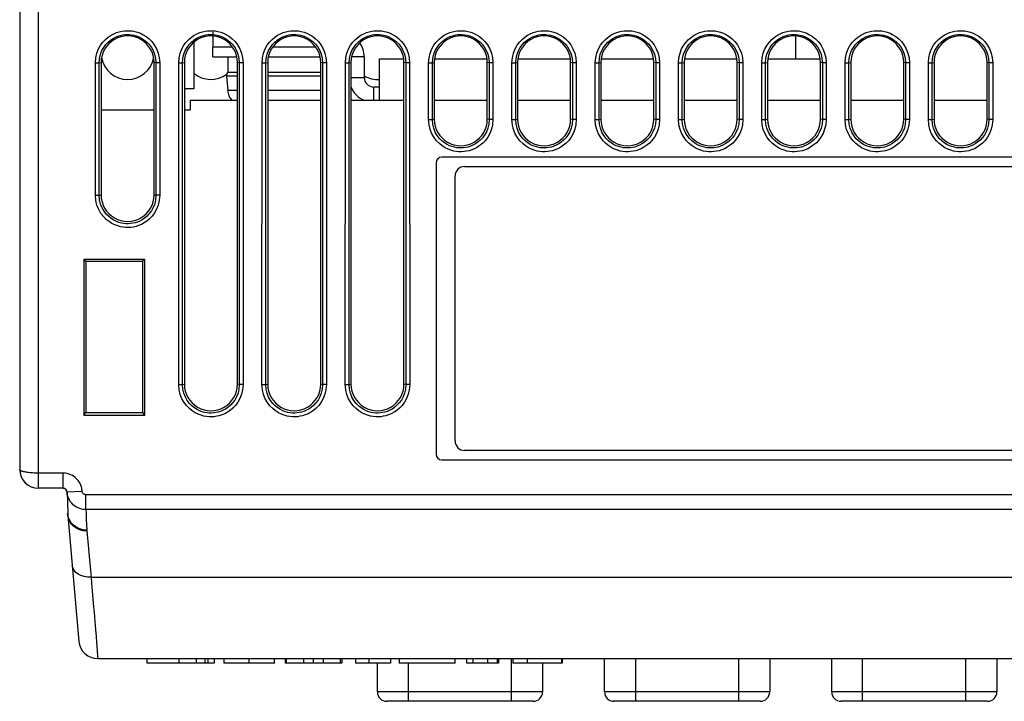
# Model space of a CAD drawing. Header units: millimetres. Extents: x -728 to -141, y -62 to 525.
# Tile 1 of 186: x -512 to -460, y -57 to -21. Entities that reach past the tile are written whole.
import ezdxf

# ---------------------------------------------------------------- set-up
doc = ezdxf.new("R2010")
doc.units = ezdxf.units.MM
doc.header["$LTSCALE"] = 23.1
doc.layers.add('R912005502_AM_0', color=7, linetype='CONTINUOUS')

msp = doc.modelspace()

# ---------------------------------------------------------------- linework, layer by layer
at = {"layer": 'R912005502_AM_0', "color": 7}
for p, q in [((-512.269, 51.609), (-512.269, -44.391)), ((-511.269, -45.391), (-511.269, 51.609)), ((-502.069, -21.291), (-502.069, -22.091)), ((-503.069, -21.819), (-503.069, -24.291)), ((-471.269, -22.691), (-471.269, -21.391)), ((-502.069, -22.591), (-502.069, -22.091)), ((-501.027, -22.091), (-502.069, -22.091)), ((-501.069, -22.031), (-501.069, -22.091)), ((-496.627, -22.091), (-498.911, -22.091)), ((-502.069, -22.591), (-500.805, -22.591)), ((-501.262, -23.43), (-501.262, -22.591)), ((-499.132, -22.591), (-496.405, -22.591)), ((-494.069, -22.591), (-494.732, -22.591)), ((-494.069, -22.591), (-494.069, -23.691)), ((-493.269, -24.891), (-493.269, -22.691)), ((-493.269, -22.691), (-491.969, -22.691)), ((-490.369, -22.691), (-487.569, -22.691)), ((-485.969, -22.691), (-483.169, -22.691)), ((-481.569, -22.691), (-478.769, -22.691)), ((-477.169, -22.691), (-474.369, -22.691)), ((-472.769, -22.691), (-469.969, -22.691)), ((-508.269, -29.911), (-508.267, -22.911)), ((-508.267, -22.911), (-508.067, -22.911)), ((-508.069, -29.912), (-508.067, -22.911)), ((-508.067, -22.911), (-507.969, -22.891)), ((-507.969, -22.891), (-507.969, -29.891)), ((-505.169, -29.891), (-505.169, -22.891)), ((-505.071, -22.911), (-505.169, -22.891)), ((-505.071, -22.911), (-505.069, -29.912)), ((-504.871, -22.911), (-505.071, -22.911)), ((-504.871, -22.911), (-504.869, -29.911)), ((-503.871, -39.912), (-503.867, -22.911)), ((-503.867, -22.911), (-503.667, -22.911)), ((-503.671, -39.912), (-503.667, -22.911)), ((-503.667, -22.911), (-503.569, -22.891)), ((-503.569, -22.891), (-503.569, -39.891)), ((-500.769, -39.891), (-500.769, -22.891)), ((-500.671, -22.911), (-500.769, -22.891)), ((-500.671, -22.911), (-500.667, -39.912)), ((-500.471, -22.911), (-500.671, -22.911)), ((-500.471, -22.911), (-500.467, -39.912)), ((-499.471, -39.912), (-499.467, -22.911)), ((-499.467, -22.911), (-499.267, -22.911)), ((-499.271, -39.912), (-499.267, -22.911)), ((-499.267, -22.911), (-499.169, -22.891)), ((-499.169, -22.891), (-499.169, -39.891)), ((-496.369, -39.891), (-496.369, -22.891)), ((-496.271, -22.911), (-496.369, -22.891)), ((-496.271, -22.911), (-496.267, -39.912)), ((-496.071, -22.911), (-496.271, -22.911)), ((-496.071, -22.911), (-496.067, -39.912)), ((-495.071, -39.912), (-495.067, -22.911)), ((-495.067, -22.911), (-494.867, -22.911)), ((-494.871, -39.912), (-494.867, -22.911)), ((-494.867, -22.911), (-494.769, -22.891)), ((-494.769, -22.891), (-494.769, -39.891)), ((-491.969, -39.891), (-491.969, -22.891)), ((-491.871, -22.911), (-491.969, -22.891)), ((-491.871, -22.911), (-491.867, -39.912)), ((-491.671, -22.911), (-491.871, -22.911)), ((-491.671, -22.911), (-491.667, -39.912)), ((-490.668, -25.911), (-490.667, -22.911)), ((-490.667, -22.911), (-490.467, -22.911)), ((-490.468, -25.911), (-490.467, -22.911)), ((-490.467, -22.911), (-490.369, -22.891)), ((-490.369, -22.891), (-490.369, -25.891)), ((-487.471, -22.911), (-487.569, -22.891)), ((-487.569, -25.891), (-487.569, -22.891)), ((-487.471, -22.911), (-487.47, -25.912)), ((-487.271, -22.911), (-487.471, -22.911)), ((-487.271, -22.911), (-487.27, -25.911)), ((-486.268, -25.911), (-486.267, -22.911)), ((-486.267, -22.911), (-486.067, -22.911)), ((-486.068, -25.911), (-486.067, -22.911)), ((-486.067, -22.911), (-485.969, -22.891)), ((-485.969, -22.891), (-485.969, -25.891)), ((-483.071, -22.911), (-483.169, -22.891)), ((-483.169, -25.891), (-483.169, -22.891)), ((-482.871, -22.911), (-483.071, -22.911)), ((-483.071, -22.911), (-483.07, -25.912)), ((-482.871, -22.911), (-482.87, -25.911)), ((-481.868, -25.911), (-481.867, -22.911)), ((-481.867, -22.911), (-481.667, -22.911)), ((-481.668, -25.911), (-481.667, -22.911)), ((-481.667, -22.911), (-481.569, -22.891)), ((-481.569, -22.891), (-481.569, -25.891)), ((-478.671, -22.911), (-478.769, -22.891)), ((-478.769, -25.891), (-478.769, -22.891)), ((-478.471, -22.911), (-478.671, -22.911)), ((-478.671, -22.911), (-478.67, -25.912)), ((-478.471, -22.911), (-478.47, -25.911)), ((-477.468, -25.911), (-477.467, -22.911)), ((-477.467, -22.911), (-477.267, -22.911)), ((-477.268, -25.911), (-477.267, -22.911)), ((-477.267, -22.911), (-477.169, -22.891)), ((-477.169, -22.891), (-477.169, -25.891)), ((-474.271, -22.911), (-474.369, -22.891)), ((-474.369, -25.891), (-474.369, -22.891)), ((-474.071, -22.911), (-474.271, -22.911)), ((-474.271, -22.911), (-474.27, -25.912)), ((-474.071, -22.911), (-474.07, -25.911)), ((-473.068, -25.911), (-473.067, -22.911)), ((-473.067, -22.911), (-472.867, -22.911)), ((-472.868, -25.911), (-472.867, -22.911)), ((-472.867, -22.911), (-472.769, -22.891)), ((-472.769, -22.891), (-472.769, -25.891)), ((-469.871, -22.911), (-469.969, -22.891)), ((-469.969, -25.891), (-469.969, -22.891)), ((-469.671, -22.911), (-469.871, -22.911)), ((-469.871, -22.911), (-469.87, -25.912)), ((-469.671, -22.911), (-469.67, -25.911)), ((-468.668, -25.911), (-468.667, -22.911)), ((-468.667, -22.911), (-468.467, -22.911)), ((-468.468, -25.911), (-468.467, -22.911)), ((-468.467, -22.911), (-468.369, -22.891)), ((-468.369, -22.891), (-468.369, -25.891)), ((-465.471, -22.911), (-465.569, -22.891)), ((-465.569, -25.891), (-465.569, -22.891)), ((-465.271, -22.911), (-465.471, -22.911)), ((-465.471, -22.911), (-465.47, -25.912)), ((-465.271, -22.911), (-465.27, -25.911)), ((-464.268, -25.911), (-464.267, -22.911)), ((-464.267, -22.911), (-464.067, -22.911)), ((-464.068, -25.911), (-464.067, -22.911)), ((-464.067, -22.911), (-463.969, -22.891)), ((-463.969, -22.891), (-463.969, -25.891)), ((-461.071, -22.911), (-461.169, -22.891)), ((-461.169, -25.891), (-461.169, -22.891)), ((-460.871, -22.911), (-461.071, -22.911)), ((-461.071, -22.911), (-461.07, -25.912)), ((-460.871, -22.911), (-460.87, -25.911)), ((-501.35, -23.609), (-501.283, -24.37)), ((-500.769, -23.609), (-501.35, -23.609)), ((-500.769, -23.43), (-501.262, -23.43)), ((-496.369, -23.43), (-499.169, -23.43)), ((-496.369, -23.609), (-499.169, -23.609)), ((-494.769, -23.691), (-494.069, -23.691)), ((-503.069, -24.291), (-503.569, -24.291)), ((-500.769, -24.37), (-501.283, -24.37)), ((-496.369, -24.37), (-499.169, -24.37)), ((-493.569, -24.891), (-493.569, -24.191)), ((-493.269, -24.191), (-493.569, -24.191)), ((-503.269, -24.891), (-503.269, -25.391)), ((-503.269, -24.891), (-500.769, -24.891)), ((-499.169, -24.891), (-496.369, -24.891)), ((-494.769, -24.891), (-491.969, -24.891)), ((-490.369, -24.891), (-487.569, -24.891)), ((-485.969, -24.891), (-483.169, -24.891)), ((-481.569, -24.891), (-478.769, -24.891)), ((-477.169, -24.891), (-474.369, -24.891)), ((-472.769, -24.891), (-469.969, -24.891)), ((-468.369, -24.891), (-465.569, -24.891)), ((-463.969, -24.891), (-461.169, -24.891)), ((-507.969, -25.391), (-505.169, -25.391)), ((-503.569, -25.391), (-503.269, -25.391)), ((-490.668, -25.911), (-490.468, -25.911)), ((-490.468, -25.911), (-490.369, -25.891)), ((-487.47, -25.912), (-487.569, -25.891)), ((-487.27, -25.911), (-487.47, -25.911)), ((-486.268, -25.911), (-486.068, -25.911)), ((-486.068, -25.911), (-485.969, -25.891)), ((-483.07, -25.912), (-483.169, -25.891)), ((-482.87, -25.911), (-483.07, -25.911)), ((-481.868, -25.911), (-481.668, -25.911)), ((-481.668, -25.911), (-481.569, -25.891)), ((-478.67, -25.912), (-478.769, -25.891)), ((-478.47, -25.911), (-478.67, -25.911)), ((-477.468, -25.911), (-477.268, -25.911)), ((-477.268, -25.911), (-477.169, -25.891)), ((-474.27, -25.912), (-474.369, -25.891)), ((-474.07, -25.911), (-474.27, -25.911)), ((-473.068, -25.911), (-472.868, -25.911)), ((-472.868, -25.911), (-472.769, -25.891)), ((-469.87, -25.912), (-469.969, -25.891)), ((-469.67, -25.911), (-469.87, -25.911)), ((-468.668, -25.911), (-468.468, -25.911)), ((-468.468, -25.911), (-468.369, -25.891)), ((-465.47, -25.912), (-465.569, -25.891)), ((-465.27, -25.911), (-465.47, -25.911)), ((-464.268, -25.911), (-464.068, -25.911)), ((-464.068, -25.911), (-463.969, -25.891)), ((-461.07, -25.912), (-461.169, -25.891)), ((-460.87, -25.911), (-461.07, -25.911)), ((-439.569, -27.891), (-489.969, -27.891)), ((-490.269, -28.191), (-490.269, -43.591)), ((-488.769, -28.391), (-439.769, -28.391)), ((-489.269, -42.891), (-489.269, -28.891)), ((-508.269, -29.911), (-508.069, -29.911)), ((-508.069, -29.912), (-507.969, -29.891)), ((-505.069, -29.912), (-505.169, -29.891)), ((-504.869, -29.911), (-505.069, -29.911)), ((-508.876, -33.305), (-508.878, -41.523)), ((-508.876, -33.305), (-508.769, -33.391)), ((-505.661, -33.305), (-508.876, -33.305)), ((-508.769, -33.391), (-508.769, -41.391)), ((-508.769, -33.391), (-505.769, -33.391)), ((-505.661, -33.305), (-505.769, -33.391)), ((-505.769, -41.391), (-505.769, -33.391)), ((-505.659, -41.523), (-505.661, -33.305)), ((-503.871, -39.912), (-503.671, -39.912)), ((-503.671, -39.912), (-503.569, -39.891)), ((-500.667, -39.912), (-500.769, -39.891)), ((-500.467, -39.912), (-500.667, -39.912)), ((-499.471, -39.912), (-499.271, -39.912)), ((-499.271, -39.912), (-499.169, -39.891)), ((-496.267, -39.912), (-496.369, -39.891)), ((-496.067, -39.912), (-496.267, -39.912)), ((-495.071, -39.912), (-494.871, -39.912)), ((-494.871, -39.912), (-494.769, -39.891)), ((-491.867, -39.912), (-491.969, -39.891)), ((-491.667, -39.912), (-491.867, -39.912)), ((-508.878, -41.523), (-508.769, -41.391)), ((-508.878, -41.523), (-505.659, -41.523)), ((-508.769, -41.391), (-505.769, -41.391)), ((-505.659, -41.523), (-505.769, -41.391)), ((-439.769, -43.391), (-488.769, -43.391)), ((-489.969, -43.891), (-439.569, -43.891)), ((-509.97, -44.591), (-511.269, -44.591)), ((-509.97, -45.391), (-509.97, -44.591)), ((-509.97, -45.391), (-511.269, -45.391)), ((-509.77, -45.581), (-508.972, -45.538)), ((-509.77, -45.585), (-509.731, -46.721)), ((-508.772, -46.514), (-508.772, -45.731)), ((-420.766, -45.731), (-508.772, -45.731)), ((-509.729, -46.826), (-509.738, -46.722)), ((-509.706, -46.895), (-509.731, -46.721)), ((-508.772, -46.514), (-508.764, -46.724)), ((-420.766, -46.514), (-508.772, -46.514)), ((-509.724, -46.825), (-509.142, -53.479)), ((-508.753, -47.02), (-508.731, -47.598)), ((-508.728, -47.647), (-508.64, -48.586)), ((-508.64, -48.586), (-508.531, -49.733)), ((-508.531, -49.733), (-508.497, -50.092)), ((-508.497, -50.092), (-421.041, -50.091)), ((-508.497, -50.092), (-508.47, -50.398)), ((-508.47, -50.398), (-508.416, -51.031)), ((-508.341, -51.933), (-508.299, -52.432)), ((-508.299, -52.432), (-508.265, -52.856)), ((-508.265, -52.856), (-508.236, -53.223)), ((-508.236, -53.223), (-508.211, -53.546)), ((-508.211, -53.546), (-508.179, -53.965)), ((-508.179, -53.965), (-508.157, -54.259)), ((-508.157, -54.259), (-508.147, -54.384)), ((-508.147, -54.384), (-508.146, -54.391)), ((-508.146, -54.391), (-421.392, -54.391)), ((-505.545, -54.391), (-505.545, -54.629)), ((-503.864, -54.391), (-503.864, -54.629)), ((-502.943, -54.391), (-502.943, -54.629)), ((-502.483, -54.391), (-502.483, -54.629)), ((-502.311, -54.629), (-502.311, -54.391)), ((-501.989, -54.391), (-501.989, -54.629)), ((-501.478, -54.391), (-501.478, -54.629)), ((-500.164, -54.391), (-500.164, -54.629)), ((-498.801, -54.629), (-498.801, -54.391)), ((-498.241, -54.391), (-498.241, -54.629)), ((-498.198, -54.391), (-498.198, -54.629)), ((-497.273, -54.391), (-497.273, -54.629)), ((-496.765, -54.391), (-496.765, -54.629)), ((-496.231, -54.391), (-496.231, -54.629)), ((-495.341, -54.391), (-495.341, -54.629)), ((-495.252, -54.391), (-495.252, -54.629)), ((-494.529, -54.391), (-494.529, -54.629)), ((-493.826, -54.391), (-493.826, -54.629)), ((-492.674, -54.391), (-492.674, -54.629)), ((-492.216, -54.391), (-492.216, -54.629)), ((-489.26, -54.629), (-489.26, -54.391)), ((-488.672, -54.391), (-488.672, -54.629)), ((-488.324, -54.391), (-488.324, -54.629)), ((-487.563, -54.391), (-487.563, -54.629)), ((-487.046, -54.391), (-487.046, -54.629)), ((-486.983, -54.391), (-486.983, -54.629)), ((-486.286, -56.646), (-486.286, -54.391)), ((-486.215, -54.391), (-486.215, -54.629)), ((-485.457, -54.391), (-485.457, -54.629)), ((-483.646, -54.391), (-483.646, -54.629)), ((-483.607, -54.391), (-483.607, -54.629)), ((-481.377, -56.146), (-481.377, -54.391)), ((-479.741, -54.391), (-479.741, -56.646)), ((-474.286, -56.646), (-474.286, -54.391)), ((-472.65, -54.391), (-472.65, -56.146)), ((-469.377, -56.146), (-469.377, -54.391)), ((-467.741, -56.646), (-467.741, -54.391)), ((-462.286, -56.646), (-462.286, -54.391)), ((-460.65, -54.391), (-460.65, -56.146)), ((-501.989, -54.629), (-505.545, -54.629)), ((-498.8, -54.629), (-501.478, -54.629)), ((-495.252, -54.629), (-498.241, -54.629)), ((-492.674, -54.629), (-494.529, -54.629)), ((-493.377, -56.146), (-493.377, -54.629)), ((-489.26, -54.629), (-492.216, -54.629)), ((-491.741, -54.629), (-491.741, -56.646)), ((-486.983, -54.629), (-488.672, -54.629)), ((-483.607, -54.629), (-486.215, -54.629)), ((-484.65, -54.629), (-484.65, -56.146)), ((-484.65, -56.146), (-493.377, -56.146)), ((-472.65, -56.146), (-481.377, -56.146)), ((-460.65, -56.146), (-469.377, -56.146)), ((-485.15, -56.646), (-492.877, -56.646)), ((-473.15, -56.646), (-480.877, -56.646)), ((-461.15, -56.646), (-468.877, -56.646))]:
    msp.add_line(p, q, dxfattribs=at)
for points in [[(-508.267, -22.911), (-508.243, -22.643), (-508.189, -22.4), (-508.103, -22.18), (-507.993, -21.985), (-507.869, -21.818), (-507.733, -21.675), (-507.59, -21.554), (-507.444, -21.455), (-507.298, -21.376), (-507.152, -21.315), (-507.012, -21.271), (-506.874, -21.24), (-506.74, -21.221), (-506.607, -21.214), (-506.473, -21.216), (-506.336, -21.229), (-506.194, -21.254), (-506.047, -21.294), (-505.895, -21.351), (-505.741, -21.427), (-505.587, -21.525), (-505.437, -21.646), (-505.292, -21.791), (-505.159, -21.964), (-505.042, -22.169), (-504.949, -22.398), (-504.893, -22.645), (-504.871, -22.911)], [(-503.867, -22.911), (-503.843, -22.643), (-503.789, -22.4), (-503.703, -22.18), (-503.593, -21.985), (-503.469, -21.818), (-503.333, -21.675), (-503.19, -21.554), (-503.044, -21.455), (-502.898, -21.376), (-502.752, -21.315), (-502.612, -21.271), (-502.474, -21.24), (-502.34, -21.221), (-502.207, -21.214), (-502.073, -21.216), (-501.936, -21.229), (-501.794, -21.254), (-501.647, -21.294), (-501.495, -21.351), (-501.341, -21.427), (-501.187, -21.525), (-501.037, -21.646), (-500.892, -21.791), (-500.759, -21.964), (-500.642, -22.169), (-500.549, -22.398), (-500.493, -22.645), (-500.471, -22.911)], [(-499.467, -22.911), (-499.443, -22.643), (-499.389, -22.4), (-499.303, -22.18), (-499.193, -21.985), (-499.069, -21.818), (-498.933, -21.675), (-498.79, -21.554), (-498.644, -21.455), (-498.498, -21.376), (-498.352, -21.315), (-498.212, -21.271), (-498.074, -21.24), (-497.94, -21.221), (-497.807, -21.214), (-497.673, -21.216), (-497.536, -21.229), (-497.394, -21.254), (-497.247, -21.294), (-497.095, -21.351), (-496.941, -21.427), (-496.787, -21.525), (-496.637, -21.646), (-496.492, -21.791), (-496.359, -21.964), (-496.242, -22.169), (-496.149, -22.398), (-496.093, -22.645), (-496.071, -22.911)], [(-495.067, -22.911), (-495.043, -22.643), (-494.989, -22.4), (-494.903, -22.18), (-494.793, -21.985), (-494.669, -21.818), (-494.533, -21.675), (-494.39, -21.554), (-494.244, -21.455), (-494.098, -21.376), (-493.952, -21.315), (-493.812, -21.271), (-493.674, -21.24), (-493.54, -21.221), (-493.407, -21.214), (-493.273, -21.216), (-493.136, -21.229), (-492.994, -21.254), (-492.847, -21.294), (-492.695, -21.351), (-492.541, -21.427), (-492.387, -21.525), (-492.237, -21.646), (-492.092, -21.791), (-491.959, -21.964), (-491.842, -22.169), (-491.749, -22.398), (-491.693, -22.645), (-491.671, -22.911)], [(-490.667, -22.911), (-490.643, -22.643), (-490.589, -22.4), (-490.503, -22.18), (-490.393, -21.985), (-490.269, -21.818), (-490.133, -21.675), (-489.99, -21.554), (-489.844, -21.455), (-489.698, -21.376), (-489.552, -21.315), (-489.412, -21.271), (-489.274, -21.24), (-489.14, -21.221), (-489.007, -21.214), (-488.873, -21.216), (-488.736, -21.229), (-488.594, -21.254), (-488.447, -21.294), (-488.295, -21.351), (-488.141, -21.427), (-487.987, -21.525), (-487.837, -21.646), (-487.692, -21.791), (-487.559, -21.964), (-487.442, -22.169), (-487.349, -22.398), (-487.293, -22.645), (-487.271, -22.911)], [(-486.267, -22.911), (-486.243, -22.643), (-486.189, -22.4), (-486.103, -22.18), (-485.993, -21.985), (-485.869, -21.818), (-485.733, -21.675), (-485.59, -21.554), (-485.444, -21.455), (-485.298, -21.376), (-485.152, -21.315), (-485.012, -21.271), (-484.874, -21.24), (-484.74, -21.221), (-484.607, -21.214), (-484.473, -21.216), (-484.336, -21.229), (-484.194, -21.254), (-484.047, -21.294), (-483.895, -21.351), (-483.741, -21.427), (-483.587, -21.525), (-483.437, -21.646), (-483.292, -21.791), (-483.159, -21.964), (-483.042, -22.169), (-482.949, -22.398), (-482.893, -22.645), (-482.871, -22.911)], [(-481.867, -22.911), (-481.843, -22.643), (-481.789, -22.4), (-481.703, -22.18), (-481.593, -21.985), (-481.469, -21.818), (-481.333, -21.675), (-481.19, -21.554), (-481.044, -21.455), (-480.898, -21.376), (-480.752, -21.315), (-480.612, -21.271), (-480.474, -21.24), (-480.34, -21.221), (-480.207, -21.214), (-480.073, -21.216), (-479.936, -21.229), (-479.794, -21.254), (-479.647, -21.294), (-479.495, -21.351), (-479.341, -21.427), (-479.187, -21.525), (-479.037, -21.646), (-478.892, -21.791), (-478.759, -21.964), (-478.642, -22.169), (-478.549, -22.398), (-478.493, -22.645), (-478.471, -22.911)], [(-477.467, -22.911), (-477.443, -22.643), (-477.389, -22.4), (-477.303, -22.18), (-477.193, -21.985), (-477.069, -21.818), (-476.933, -21.675), (-476.79, -21.554), (-476.644, -21.455), (-476.498, -21.376), (-476.352, -21.315), (-476.212, -21.271), (-476.074, -21.24), (-475.94, -21.221), (-475.807, -21.214), (-475.673, -21.216), (-475.536, -21.229), (-475.394, -21.254), (-475.247, -21.294), (-475.095, -21.351), (-474.941, -21.427), (-474.787, -21.525), (-474.637, -21.646), (-474.492, -21.791), (-474.359, -21.964), (-474.242, -22.169), (-474.149, -22.398), (-474.093, -22.645), (-474.071, -22.911)], [(-473.067, -22.911), (-473.043, -22.643), (-472.989, -22.4), (-472.903, -22.18), (-472.793, -21.985), (-472.669, -21.818), (-472.533, -21.675), (-472.39, -21.554), (-472.244, -21.455), (-472.098, -21.376), (-471.952, -21.315), (-471.812, -21.271), (-471.674, -21.24), (-471.54, -21.221), (-471.407, -21.214), (-471.273, -21.216), (-471.136, -21.229), (-470.994, -21.254), (-470.847, -21.294), (-470.695, -21.351), (-470.541, -21.427), (-470.387, -21.525), (-470.237, -21.646), (-470.092, -21.791), (-469.959, -21.964), (-469.842, -22.169), (-469.749, -22.398), (-469.693, -22.645), (-469.671, -22.911)], [(-468.667, -22.911), (-468.643, -22.643), (-468.589, -22.4), (-468.503, -22.18), (-468.393, -21.985), (-468.269, -21.818), (-468.133, -21.675), (-467.99, -21.554), (-467.844, -21.455), (-467.698, -21.376), (-467.552, -21.315), (-467.412, -21.271), (-467.274, -21.24), (-467.14, -21.221), (-467.007, -21.214), (-466.873, -21.216), (-466.736, -21.229), (-466.594, -21.254), (-466.447, -21.294), (-466.295, -21.351), (-466.141, -21.427), (-465.987, -21.525), (-465.837, -21.646), (-465.692, -21.791), (-465.559, -21.964), (-465.442, -22.169), (-465.349, -22.398), (-465.293, -22.645), (-465.271, -22.911)], [(-464.267, -22.911), (-464.243, -22.643), (-464.189, -22.4), (-464.103, -22.18), (-463.993, -21.985), (-463.869, -21.818), (-463.733, -21.675), (-463.59, -21.554), (-463.444, -21.455), (-463.298, -21.376), (-463.152, -21.315), (-463.012, -21.271), (-462.874, -21.24), (-462.74, -21.221), (-462.607, -21.214), (-462.473, -21.216), (-462.336, -21.229), (-462.194, -21.254), (-462.047, -21.294), (-461.895, -21.351), (-461.741, -21.427), (-461.587, -21.525), (-461.437, -21.646), (-461.292, -21.791), (-461.159, -21.964), (-461.042, -22.169), (-460.949, -22.398), (-460.893, -22.645), (-460.871, -22.911)], [(-508.067, -22.911), (-508.049, -22.675), (-507.998, -22.458), (-507.922, -22.264), (-507.825, -22.094), (-507.715, -21.946), (-507.595, -21.82), (-507.469, -21.713), (-507.34, -21.626), (-507.211, -21.556), (-507.084, -21.503), (-506.96, -21.464), (-506.839, -21.437), (-506.72, -21.421), (-506.603, -21.414), (-506.484, -21.416), (-506.363, -21.427), (-506.238, -21.449), (-506.109, -21.484), (-505.976, -21.534), (-505.84, -21.601), (-505.704, -21.687), (-505.571, -21.793), (-505.444, -21.922), (-505.326, -22.074), (-505.222, -22.253), (-505.14, -22.456), (-505.089, -22.676), (-505.071, -22.911)], [(-503.667, -22.911), (-503.649, -22.675), (-503.598, -22.458), (-503.522, -22.264), (-503.425, -22.094), (-503.315, -21.946), (-503.195, -21.82), (-503.069, -21.713), (-502.94, -21.626), (-502.811, -21.556), (-502.684, -21.503), (-502.56, -21.464), (-502.439, -21.437), (-502.32, -21.421), (-502.203, -21.414), (-502.084, -21.416), (-501.963, -21.427), (-501.838, -21.449), (-501.709, -21.484), (-501.576, -21.534), (-501.44, -21.601), (-501.304, -21.687), (-501.171, -21.793), (-501.044, -21.922), (-500.926, -22.074), (-500.822, -22.253), (-500.74, -22.456), (-500.689, -22.676), (-500.671, -22.911)], [(-499.267, -22.911), (-499.249, -22.675), (-499.198, -22.458), (-499.122, -22.264), (-499.025, -22.094), (-498.915, -21.946), (-498.795, -21.82), (-498.669, -21.713), (-498.54, -21.626), (-498.411, -21.556), (-498.284, -21.503), (-498.16, -21.464), (-498.039, -21.437), (-497.92, -21.421), (-497.803, -21.414), (-497.684, -21.416), (-497.563, -21.427), (-497.438, -21.449), (-497.309, -21.484), (-497.176, -21.534), (-497.04, -21.601), (-496.904, -21.687), (-496.771, -21.793), (-496.644, -21.922), (-496.526, -22.074), (-496.422, -22.253), (-496.34, -22.456), (-496.289, -22.676), (-496.271, -22.911)], [(-494.867, -22.911), (-494.849, -22.675), (-494.798, -22.458), (-494.722, -22.264), (-494.625, -22.094), (-494.515, -21.946), (-494.395, -21.82), (-494.269, -21.713), (-494.14, -21.626), (-494.011, -21.556), (-493.884, -21.503), (-493.76, -21.464), (-493.639, -21.437), (-493.52, -21.421), (-493.403, -21.414), (-493.284, -21.416), (-493.163, -21.427), (-493.038, -21.449), (-492.909, -21.484), (-492.776, -21.534), (-492.64, -21.601), (-492.504, -21.687), (-492.371, -21.793), (-492.244, -21.922), (-492.126, -22.074), (-492.022, -22.253), (-491.94, -22.456), (-491.889, -22.676), (-491.871, -22.911)], [(-490.467, -22.911), (-490.449, -22.675), (-490.398, -22.458), (-490.322, -22.264), (-490.225, -22.094), (-490.115, -21.946), (-489.995, -21.82), (-489.869, -21.713), (-489.74, -21.626), (-489.611, -21.556), (-489.484, -21.503), (-489.36, -21.464), (-489.239, -21.437), (-489.12, -21.421), (-489.003, -21.414), (-488.884, -21.416), (-488.763, -21.427), (-488.638, -21.449), (-488.509, -21.484), (-488.376, -21.534), (-488.24, -21.601), (-488.104, -21.687), (-487.971, -21.793), (-487.844, -21.922), (-487.726, -22.074), (-487.622, -22.253), (-487.54, -22.456), (-487.489, -22.676), (-487.471, -22.911)], [(-486.067, -22.911), (-486.049, -22.675), (-485.998, -22.458), (-485.922, -22.264), (-485.825, -22.094), (-485.715, -21.946), (-485.595, -21.82), (-485.469, -21.713), (-485.34, -21.626), (-485.211, -21.556), (-485.084, -21.503), (-484.96, -21.464), (-484.839, -21.437), (-484.72, -21.421), (-484.603, -21.414), (-484.484, -21.416), (-484.363, -21.427), (-484.238, -21.449), (-484.109, -21.484), (-483.976, -21.534), (-483.84, -21.601), (-483.704, -21.687), (-483.571, -21.793), (-483.444, -21.922), (-483.326, -22.074), (-483.222, -22.253), (-483.14, -22.456), (-483.089, -22.676), (-483.071, -22.911)], [(-481.667, -22.911), (-481.649, -22.675), (-481.598, -22.458), (-481.522, -22.264), (-481.425, -22.094), (-481.315, -21.946), (-481.195, -21.82), (-481.069, -21.713), (-480.94, -21.626), (-480.811, -21.556), (-480.684, -21.503), (-480.56, -21.464), (-480.439, -21.437), (-480.32, -21.421), (-480.203, -21.414), (-480.084, -21.416), (-479.963, -21.427), (-479.838, -21.449), (-479.709, -21.484), (-479.576, -21.534), (-479.44, -21.601), (-479.304, -21.687), (-479.171, -21.793), (-479.044, -21.922), (-478.926, -22.074), (-478.822, -22.253), (-478.74, -22.456), (-478.689, -22.676), (-478.671, -22.911)], [(-477.267, -22.911), (-477.249, -22.675), (-477.198, -22.458), (-477.122, -22.264), (-477.025, -22.094), (-476.915, -21.946), (-476.795, -21.82), (-476.669, -21.713), (-476.54, -21.626), (-476.411, -21.556), (-476.284, -21.503), (-476.16, -21.464), (-476.039, -21.437), (-475.92, -21.421), (-475.803, -21.414), (-475.684, -21.416), (-475.563, -21.427), (-475.438, -21.449), (-475.309, -21.484), (-475.176, -21.534), (-475.04, -21.601), (-474.904, -21.687), (-474.771, -21.793), (-474.644, -21.922), (-474.526, -22.074), (-474.422, -22.253), (-474.34, -22.456), (-474.289, -22.676), (-474.271, -22.911)], [(-472.867, -22.911), (-472.849, -22.675), (-472.798, -22.458), (-472.722, -22.264), (-472.625, -22.094), (-472.515, -21.946), (-472.395, -21.82), (-472.269, -21.713), (-472.14, -21.626), (-472.011, -21.556), (-471.884, -21.503), (-471.76, -21.464), (-471.639, -21.437), (-471.52, -21.421), (-471.403, -21.414), (-471.284, -21.416), (-471.163, -21.427), (-471.038, -21.449), (-470.909, -21.484), (-470.776, -21.534), (-470.64, -21.601), (-470.504, -21.687), (-470.371, -21.793), (-470.244, -21.922), (-470.126, -22.074), (-470.022, -22.253), (-469.94, -22.456), (-469.889, -22.676), (-469.871, -22.911)], [(-468.467, -22.911), (-468.449, -22.675), (-468.398, -22.458), (-468.322, -22.264), (-468.225, -22.094), (-468.115, -21.946), (-467.995, -21.82), (-467.869, -21.713), (-467.74, -21.626), (-467.611, -21.556), (-467.484, -21.503), (-467.36, -21.464), (-467.239, -21.437), (-467.12, -21.421), (-467.003, -21.414), (-466.884, -21.416), (-466.763, -21.427), (-466.638, -21.449), (-466.509, -21.484), (-466.376, -21.534), (-466.24, -21.601), (-466.104, -21.687), (-465.971, -21.793), (-465.844, -21.922), (-465.726, -22.074), (-465.622, -22.253), (-465.54, -22.456), (-465.489, -22.676), (-465.471, -22.911)], [(-464.067, -22.911), (-464.049, -22.675), (-463.998, -22.458), (-463.922, -22.264), (-463.825, -22.094), (-463.715, -21.946), (-463.595, -21.82), (-463.469, -21.713), (-463.34, -21.626), (-463.211, -21.556), (-463.084, -21.503), (-462.96, -21.464), (-462.839, -21.437), (-462.72, -21.421), (-462.603, -21.414), (-462.484, -21.416), (-462.363, -21.427), (-462.238, -21.449), (-462.109, -21.484), (-461.976, -21.534), (-461.84, -21.601), (-461.704, -21.687), (-461.571, -21.793), (-461.444, -21.922), (-461.326, -22.074), (-461.222, -22.253), (-461.14, -22.456), (-461.089, -22.676), (-461.071, -22.911)], [(-487.27, -25.911), (-487.294, -26.18), (-487.348, -26.424), (-487.435, -26.643), (-487.544, -26.838), (-487.669, -27.006), (-487.805, -27.149), (-487.947, -27.27), (-488.093, -27.369), (-488.24, -27.448), (-488.385, -27.509), (-488.526, -27.553), (-488.663, -27.583), (-488.797, -27.602), (-488.93, -27.61), (-489.064, -27.608), (-489.201, -27.595), (-489.343, -27.57), (-489.489, -27.53), (-489.641, -27.474), (-489.795, -27.398), (-489.949, -27.3), (-490.1, -27.18), (-490.245, -27.034), (-490.378, -26.862), (-490.496, -26.657), (-490.589, -26.427), (-490.645, -26.18), (-490.668, -25.911)], [(-487.47, -25.912), (-487.488, -26.148), (-487.539, -26.365), (-487.616, -26.559), (-487.712, -26.73), (-487.822, -26.878), (-487.942, -27.004), (-488.068, -27.111), (-488.197, -27.198), (-488.326, -27.267), (-488.454, -27.321), (-488.577, -27.36), (-488.698, -27.387), (-488.817, -27.403), (-488.934, -27.41), (-489.053, -27.409), (-489.173, -27.397), (-489.298, -27.375), (-489.427, -27.34), (-489.561, -27.291), (-489.696, -27.224), (-489.832, -27.138), (-489.965, -27.032), (-490.093, -26.904), (-490.211, -26.752), (-490.316, -26.573), (-490.397, -26.37), (-490.45, -26.148), (-490.468, -25.911)], [(-482.87, -25.911), (-482.894, -26.18), (-482.948, -26.424), (-483.035, -26.643), (-483.144, -26.838), (-483.269, -27.006), (-483.405, -27.149), (-483.547, -27.27), (-483.693, -27.369), (-483.84, -27.448), (-483.985, -27.509), (-484.126, -27.553), (-484.263, -27.583), (-484.397, -27.602), (-484.53, -27.61), (-484.664, -27.608), (-484.801, -27.595), (-484.943, -27.57), (-485.089, -27.53), (-485.241, -27.474), (-485.395, -27.398), (-485.549, -27.3), (-485.7, -27.18), (-485.845, -27.034), (-485.978, -26.862), (-486.096, -26.657), (-486.189, -26.427), (-486.245, -26.18), (-486.268, -25.911)], [(-483.07, -25.912), (-483.088, -26.148), (-483.139, -26.365), (-483.216, -26.559), (-483.312, -26.73), (-483.422, -26.878), (-483.542, -27.004), (-483.668, -27.111), (-483.797, -27.198), (-483.926, -27.267), (-484.054, -27.321), (-484.177, -27.36), (-484.298, -27.387), (-484.417, -27.403), (-484.534, -27.41), (-484.653, -27.409), (-484.773, -27.397), (-484.898, -27.375), (-485.027, -27.34), (-485.161, -27.291), (-485.296, -27.224), (-485.432, -27.138), (-485.565, -27.032), (-485.693, -26.904), (-485.811, -26.752), (-485.916, -26.573), (-485.997, -26.37), (-486.05, -26.148), (-486.068, -25.911)], [(-478.47, -25.911), (-478.494, -26.18), (-478.548, -26.424), (-478.635, -26.643), (-478.744, -26.838), (-478.869, -27.006), (-479.005, -27.149), (-479.147, -27.27), (-479.293, -27.369), (-479.44, -27.448), (-479.585, -27.509), (-479.726, -27.553), (-479.863, -27.583), (-479.997, -27.602), (-480.13, -27.61), (-480.264, -27.608), (-480.401, -27.595), (-480.543, -27.57), (-480.689, -27.53), (-480.841, -27.474), (-480.995, -27.398), (-481.149, -27.3), (-481.3, -27.18), (-481.445, -27.034), (-481.578, -26.862), (-481.696, -26.657), (-481.789, -26.427), (-481.845, -26.18), (-481.868, -25.911)], [(-478.67, -25.912), (-478.688, -26.148), (-478.739, -26.365), (-478.816, -26.559), (-478.912, -26.73), (-479.022, -26.878), (-479.142, -27.004), (-479.268, -27.111), (-479.397, -27.198), (-479.526, -27.267), (-479.654, -27.321), (-479.777, -27.36), (-479.898, -27.387), (-480.017, -27.403), (-480.134, -27.41), (-480.253, -27.409), (-480.373, -27.397), (-480.498, -27.375), (-480.627, -27.34), (-480.761, -27.291), (-480.896, -27.224), (-481.032, -27.138), (-481.165, -27.032), (-481.293, -26.904), (-481.411, -26.752), (-481.516, -26.573), (-481.597, -26.37), (-481.65, -26.148), (-481.668, -25.911)], [(-474.07, -25.911), (-474.094, -26.18), (-474.148, -26.424), (-474.235, -26.643), (-474.344, -26.838), (-474.469, -27.006), (-474.605, -27.149), (-474.747, -27.27), (-474.893, -27.369), (-475.04, -27.448), (-475.185, -27.509), (-475.326, -27.553), (-475.463, -27.583), (-475.597, -27.602), (-475.73, -27.61), (-475.864, -27.608), (-476.001, -27.595), (-476.143, -27.57), (-476.289, -27.53), (-476.441, -27.474), (-476.595, -27.398), (-476.749, -27.3), (-476.9, -27.18), (-477.045, -27.034), (-477.178, -26.862), (-477.296, -26.657), (-477.389, -26.427), (-477.445, -26.18), (-477.468, -25.911)], [(-474.27, -25.912), (-474.288, -26.148), (-474.339, -26.365), (-474.416, -26.559), (-474.512, -26.73), (-474.622, -26.878), (-474.742, -27.004), (-474.868, -27.111), (-474.997, -27.198), (-475.126, -27.267), (-475.254, -27.321), (-475.377, -27.36), (-475.498, -27.387), (-475.617, -27.403), (-475.734, -27.41), (-475.853, -27.409), (-475.973, -27.397), (-476.098, -27.375), (-476.227, -27.34), (-476.361, -27.291), (-476.496, -27.224), (-476.632, -27.138), (-476.765, -27.032), (-476.893, -26.904), (-477.011, -26.752), (-477.116, -26.573), (-477.197, -26.37), (-477.25, -26.148), (-477.268, -25.911)], [(-469.67, -25.911), (-469.694, -26.18), (-469.748, -26.424), (-469.835, -26.643), (-469.944, -26.838), (-470.069, -27.006), (-470.205, -27.149), (-470.347, -27.27), (-470.493, -27.369), (-470.64, -27.448), (-470.785, -27.509), (-470.926, -27.553), (-471.063, -27.583), (-471.197, -27.602), (-471.33, -27.61), (-471.464, -27.608), (-471.601, -27.595), (-471.743, -27.57), (-471.889, -27.53), (-472.041, -27.474), (-472.195, -27.398), (-472.349, -27.3), (-472.5, -27.18), (-472.645, -27.034), (-472.778, -26.862), (-472.896, -26.657), (-472.989, -26.427), (-473.045, -26.18), (-473.068, -25.911)], [(-469.87, -25.912), (-469.888, -26.148), (-469.939, -26.365), (-470.016, -26.559), (-470.112, -26.73), (-470.222, -26.878), (-470.342, -27.004), (-470.468, -27.111), (-470.597, -27.198), (-470.726, -27.267), (-470.854, -27.321), (-470.977, -27.36), (-471.098, -27.387), (-471.217, -27.403), (-471.334, -27.41), (-471.453, -27.409), (-471.573, -27.397), (-471.698, -27.375), (-471.827, -27.34), (-471.961, -27.291), (-472.096, -27.224), (-472.232, -27.138), (-472.365, -27.032), (-472.493, -26.904), (-472.611, -26.752), (-472.716, -26.573), (-472.797, -26.37), (-472.85, -26.148), (-472.868, -25.911)], [(-465.27, -25.911), (-465.294, -26.18), (-465.348, -26.424), (-465.435, -26.643), (-465.544, -26.838), (-465.669, -27.006), (-465.805, -27.149), (-465.947, -27.27), (-466.093, -27.369), (-466.24, -27.448), (-466.385, -27.509), (-466.526, -27.553), (-466.663, -27.583), (-466.797, -27.602), (-466.93, -27.61), (-467.064, -27.608), (-467.201, -27.595), (-467.343, -27.57), (-467.489, -27.53), (-467.641, -27.474), (-467.795, -27.398), (-467.949, -27.3), (-468.1, -27.18), (-468.245, -27.034), (-468.378, -26.862), (-468.496, -26.657), (-468.589, -26.427), (-468.645, -26.18), (-468.668, -25.911)], [(-465.47, -25.912), (-465.488, -26.148), (-465.539, -26.365), (-465.616, -26.559), (-465.712, -26.73), (-465.822, -26.878), (-465.942, -27.004), (-466.068, -27.111), (-466.197, -27.198), (-466.326, -27.267), (-466.454, -27.321), (-466.577, -27.36), (-466.698, -27.387), (-466.817, -27.403), (-466.934, -27.41), (-467.053, -27.409), (-467.173, -27.397), (-467.298, -27.375), (-467.427, -27.34), (-467.561, -27.291), (-467.696, -27.224), (-467.832, -27.138), (-467.965, -27.032), (-468.093, -26.904), (-468.211, -26.752), (-468.316, -26.573), (-468.397, -26.37), (-468.45, -26.148), (-468.468, -25.911)], [(-460.87, -25.911), (-460.894, -26.18), (-460.948, -26.424), (-461.035, -26.643), (-461.144, -26.838), (-461.269, -27.006), (-461.405, -27.149), (-461.547, -27.27), (-461.693, -27.369), (-461.84, -27.448), (-461.985, -27.509), (-462.126, -27.553), (-462.263, -27.583), (-462.397, -27.602), (-462.53, -27.61), (-462.664, -27.608), (-462.801, -27.595), (-462.943, -27.57), (-463.089, -27.53), (-463.241, -27.474), (-463.395, -27.398), (-463.549, -27.3), (-463.7, -27.18), (-463.845, -27.034), (-463.978, -26.862), (-464.096, -26.657), (-464.189, -26.427), (-464.245, -26.18), (-464.268, -25.911)], [(-461.07, -25.912), (-461.088, -26.148), (-461.139, -26.365), (-461.216, -26.559), (-461.312, -26.73), (-461.422, -26.878), (-461.542, -27.004), (-461.668, -27.111), (-461.797, -27.198), (-461.926, -27.267), (-462.054, -27.321), (-462.177, -27.36), (-462.298, -27.387), (-462.417, -27.403), (-462.534, -27.41), (-462.653, -27.409), (-462.773, -27.397), (-462.898, -27.375), (-463.027, -27.34), (-463.161, -27.291), (-463.296, -27.224), (-463.432, -27.138), (-463.565, -27.032), (-463.693, -26.904), (-463.811, -26.752), (-463.916, -26.573), (-463.997, -26.37), (-464.05, -26.148), (-464.068, -25.911)], [(-504.869, -29.911), (-504.893, -30.18), (-504.947, -30.424), (-505.034, -30.644), (-505.143, -30.839), (-505.268, -31.007), (-505.404, -31.15), (-505.547, -31.271), (-505.693, -31.37), (-505.839, -31.449), (-505.985, -31.51), (-506.125, -31.554), (-506.263, -31.585), (-506.397, -31.604), (-506.53, -31.611), (-506.664, -31.61), (-506.801, -31.596), (-506.943, -31.571), (-507.09, -31.531), (-507.242, -31.475), (-507.396, -31.398), (-507.55, -31.301), (-507.701, -31.18), (-507.846, -31.035), (-507.979, -30.863), (-508.097, -30.657), (-508.19, -30.428), (-508.246, -30.18), (-508.269, -29.911)], [(-505.069, -29.912), (-505.087, -30.148), (-505.138, -30.365), (-505.215, -30.56), (-505.311, -30.73), (-505.422, -30.878), (-505.542, -31.005), (-505.668, -31.112), (-505.797, -31.199), (-505.926, -31.269), (-506.053, -31.322), (-506.177, -31.361), (-506.298, -31.388), (-506.417, -31.404), (-506.534, -31.412), (-506.653, -31.41), (-506.774, -31.398), (-506.899, -31.376), (-507.028, -31.341), (-507.161, -31.292), (-507.297, -31.225), (-507.433, -31.139), (-507.566, -31.033), (-507.694, -30.904), (-507.812, -30.752), (-507.917, -30.573), (-507.998, -30.37), (-508.051, -30.148), (-508.069, -29.912)], [(-500.467, -39.912), (-500.491, -40.181), (-500.545, -40.425), (-500.632, -40.646), (-500.741, -40.841), (-500.866, -41.009), (-501.002, -41.152), (-501.145, -41.273), (-501.292, -41.372), (-501.438, -41.451), (-501.584, -41.512), (-501.725, -41.557), (-501.863, -41.588), (-501.997, -41.607), (-502.13, -41.614), (-502.265, -41.612), (-502.401, -41.599), (-502.544, -41.574), (-502.691, -41.534), (-502.843, -41.477), (-502.997, -41.401), (-503.152, -41.303), (-503.303, -41.182), (-503.448, -41.037), (-503.581, -40.864), (-503.699, -40.659), (-503.792, -40.428), (-503.848, -40.18), (-503.871, -39.912)], [(-500.667, -39.912), (-500.685, -40.149), (-500.736, -40.367), (-500.812, -40.561), (-500.909, -40.732), (-501.02, -40.88), (-501.14, -41.007), (-501.266, -41.114), (-501.395, -41.202), (-501.525, -41.271), (-501.653, -41.325), (-501.777, -41.364), (-501.898, -41.391), (-502.017, -41.407), (-502.134, -41.414), (-502.253, -41.413), (-502.374, -41.401), (-502.5, -41.379), (-502.629, -41.344), (-502.763, -41.294), (-502.899, -41.227), (-503.035, -41.141), (-503.168, -41.035), (-503.296, -40.906), (-503.414, -40.754), (-503.519, -40.574), (-503.601, -40.371), (-503.653, -40.149), (-503.671, -39.912)], [(-496.067, -39.912), (-496.091, -40.181), (-496.145, -40.425), (-496.232, -40.646), (-496.341, -40.841), (-496.466, -41.009), (-496.602, -41.152), (-496.745, -41.273), (-496.892, -41.372), (-497.038, -41.451), (-497.184, -41.512), (-497.325, -41.557), (-497.463, -41.588), (-497.597, -41.607), (-497.73, -41.614), (-497.865, -41.612), (-498.001, -41.599), (-498.144, -41.574), (-498.291, -41.534), (-498.443, -41.477), (-498.597, -41.401), (-498.752, -41.303), (-498.903, -41.182), (-499.048, -41.037), (-499.181, -40.864), (-499.299, -40.659), (-499.392, -40.428), (-499.448, -40.18), (-499.471, -39.912)], [(-496.267, -39.912), (-496.285, -40.149), (-496.336, -40.367), (-496.412, -40.561), (-496.509, -40.732), (-496.62, -40.88), (-496.74, -41.007), (-496.866, -41.114), (-496.995, -41.202), (-497.125, -41.271), (-497.253, -41.325), (-497.377, -41.364), (-497.498, -41.391), (-497.617, -41.407), (-497.734, -41.414), (-497.853, -41.413), (-497.974, -41.401), (-498.1, -41.379), (-498.229, -41.344), (-498.363, -41.294), (-498.499, -41.227), (-498.635, -41.141), (-498.768, -41.035), (-498.896, -40.906), (-499.014, -40.754), (-499.119, -40.574), (-499.201, -40.371), (-499.253, -40.149), (-499.271, -39.912)], [(-491.667, -39.912), (-491.691, -40.181), (-491.745, -40.425), (-491.832, -40.646), (-491.941, -40.841), (-492.066, -41.009), (-492.202, -41.152), (-492.345, -41.273), (-492.492, -41.372), (-492.638, -41.451), (-492.784, -41.512), (-492.925, -41.557), (-493.063, -41.588), (-493.197, -41.607), (-493.33, -41.614), (-493.465, -41.612), (-493.601, -41.599), (-493.744, -41.574), (-493.891, -41.534), (-494.043, -41.477), (-494.197, -41.401), (-494.352, -41.303), (-494.503, -41.182), (-494.648, -41.037), (-494.781, -40.864), (-494.899, -40.659), (-494.992, -40.428), (-495.048, -40.18), (-495.071, -39.912)], [(-491.867, -39.912), (-491.885, -40.149), (-491.936, -40.367), (-492.012, -40.561), (-492.109, -40.732), (-492.22, -40.88), (-492.34, -41.007), (-492.466, -41.114), (-492.595, -41.202), (-492.725, -41.271), (-492.853, -41.325), (-492.977, -41.364), (-493.098, -41.391), (-493.217, -41.407), (-493.334, -41.414), (-493.453, -41.413), (-493.574, -41.401), (-493.7, -41.379), (-493.829, -41.344), (-493.963, -41.294), (-494.099, -41.227), (-494.235, -41.141), (-494.368, -41.035), (-494.496, -40.906), (-494.614, -40.754), (-494.719, -40.574), (-494.801, -40.371), (-494.853, -40.149), (-494.871, -39.912)], [(-511.269, -44.591), (-511.351, -44.591), (-511.433, -44.589), (-511.513, -44.585), (-511.591, -44.581), (-511.665, -44.575), (-511.735, -44.568), (-511.8, -44.561), (-511.859, -44.553), (-511.913, -44.544), (-511.961, -44.536), (-512.003, -44.527), (-512.042, -44.518), (-512.077, -44.509), (-512.109, -44.5), (-512.14, -44.49), (-512.169, -44.478), (-512.196, -44.467), (-512.219, -44.454), (-512.239, -44.44), (-512.255, -44.425), (-512.265, -44.409), (-512.269, -44.391)], [(-508.972, -45.538), (-508.974, -45.499), (-508.979, -45.458), (-508.985, -45.417), (-508.994, -45.374), (-509.005, -45.329), (-509.019, -45.282), (-509.036, -45.234), (-509.057, -45.184), (-509.081, -45.133), (-509.111, -45.08), (-509.145, -45.027), (-509.185, -44.973), (-509.23, -44.918), (-509.283, -44.865), (-509.343, -44.813), (-509.41, -44.763), (-509.485, -44.717), (-509.568, -44.676), (-509.659, -44.641), (-509.757, -44.614), (-509.861, -44.598), (-509.97, -44.591)], [(-509.906, -45.402), (-509.927, -45.396), (-509.948, -45.393), (-509.97, -45.391)], [(-509.77, -45.581), (-509.771, -45.573), (-509.772, -45.565), (-509.773, -45.557), (-509.775, -45.548), (-509.777, -45.539), (-509.78, -45.53), (-509.783, -45.52), (-509.787, -45.51), (-509.792, -45.5), (-509.798, -45.489), (-509.805, -45.479), (-509.813, -45.468), (-509.822, -45.457), (-509.833, -45.446), (-509.845, -45.436), (-509.858, -45.426), (-509.873, -45.417), (-509.89, -45.408), (-509.906, -45.402)], [(-509.716, -45.852), (-509.753, -45.721), (-509.77, -45.581)], [(-509.77, -45.585), (-509.77, -45.584), (-509.77, -45.583), (-509.77, -45.582), (-509.77, -45.581)], [(-508.772, -45.731), (-508.787, -45.73), (-508.802, -45.729), (-508.819, -45.725), (-508.836, -45.72), (-508.853, -45.713), (-508.871, -45.704), (-508.888, -45.693), (-508.905, -45.678), (-508.922, -45.661), (-508.937, -45.642), (-508.95, -45.619), (-508.961, -45.594), (-508.968, -45.567), (-508.972, -45.538)], [(-509.44, -46.262), (-509.523, -46.179), (-509.598, -46.083), (-509.664, -45.974), (-509.716, -45.852)], [(-508.772, -46.514), (-508.846, -46.511), (-508.925, -46.503), (-509.006, -46.487), (-509.091, -46.463), (-509.178, -46.429), (-509.266, -46.385), (-509.354, -46.33), (-509.44, -46.262)], [(-508.764, -46.724), (-508.761, -46.812), (-508.753, -47.02)], [(-508.728, -47.647), (-508.913, -47.634), (-509.092, -47.59), (-509.258, -47.516), (-509.406, -47.416), (-509.531, -47.292), (-509.627, -47.149), (-509.692, -46.992), (-509.724, -46.825)], [(-509.552, -47.212), (-509.646, -47.06), (-509.706, -46.895)], [(-508.731, -47.598), (-508.923, -47.582), (-509.107, -47.533), (-509.277, -47.453), (-509.427, -47.345), (-509.552, -47.212)], [(-508.731, -47.598), (-508.731, -47.61), (-508.73, -47.622), (-508.729, -47.634), (-508.728, -47.647)], [(-508.497, -50.091), (-508.684, -50.087), (-508.864, -50.058), (-509.032, -50.005), (-509.18, -49.929), (-509.305, -49.835), (-509.4, -49.724), (-509.464, -49.602), (-509.493, -49.472)], [(-508.416, -51.031), (-508.364, -51.649), (-508.341, -51.933)]]:
    msp.add_lwpolyline(points, dxfattribs=at)
for centre, radius, start, end in [((-495.369, -22.591), 1.3, 0, 34.5509), ((-506.569, -22.391), 1.4, 190.1157, 349.8843), ((-502.169, -22.391), 1.4, 229.9967, 306.8186), ((-501.151, -23.591), 0.2, 123.7857, 185), ((-493.369, -22.391), 1.4, 239.9096, 274.1291), ((-493.569, -23.691), 0.5, 180, 270), ((-500.387, -24.291), 0.9, 185, 221.8312), ((-493.569, -23.691), 1.3, 201.449, 248.551), ((-489.969, -28.191), 0.3, 90, 180), ((-488.769, -28.891), 0.5, 90, 180), ((-488.769, -42.891), 0.5, 180, 270), ((-489.969, -43.591), 0.3, 180, 270), ((-511.269, -44.391), 1, 180, 270), ((-509.97, -45.591), 0.2, 2, 75.3331), ((-507.732, -46.651), 2, 181.9996, 184.9998), ((-508.146, -53.391), 1, 185, 270), ((-492.877, -56.146), 0.5, 180, 270), ((-485.15, -56.146), 0.5, 270, 360), ((-480.877, -56.146), 0.5, 180, 270), ((-473.15, -56.146), 0.5, 270, 360), ((-468.877, -56.146), 0.5, 180, 270), ((-461.15, -56.146), 0.5, 270, 360)]:
    msp.add_arc(centre, radius, start, end, dxfattribs=at)
for centre, start_param, end_param in [((-506.569, -22.891), 0, 3.141593), ((-502.169, -22.891), 0, 3.141593), ((-497.769, -22.891), 0, 3.141593), ((-493.369, -22.891), 0, 3.141593), ((-488.969, -22.891), 0, 3.141593), ((-484.569, -22.891), 0, 3.141593), ((-480.169, -22.891), 0, 3.141593), ((-475.769, -22.891), 0, 3.141593), ((-471.369, -22.891), 0, 3.141593), ((-466.969, -22.891), 0, 3.141593), ((-462.569, -22.891), 0, 3.141593), ((-488.969, -25.891), -3.141593, 0), ((-484.569, -25.891), -3.141593, 0), ((-480.169, -25.891), -3.141593, 0), ((-475.769, -25.891), -3.141593, 0), ((-471.369, -25.891), -3.141593, 0), ((-466.969, -25.891), -3.141593, 0), ((-462.569, -25.891), -3.141593, 0), ((-506.569, -29.891), -3.141593, 0), ((-502.169, -39.891), -3.141593, 0), ((-497.769, -39.891), -3.141593, 0), ((-493.369, -39.891), -3.141593, 0)]:
    msp.add_ellipse(centre, major_axis=(1.4, 0), ratio=1, start_param=start_param, end_param=end_param, dxfattribs=at)

doc.saveas('drawing.dxf')
